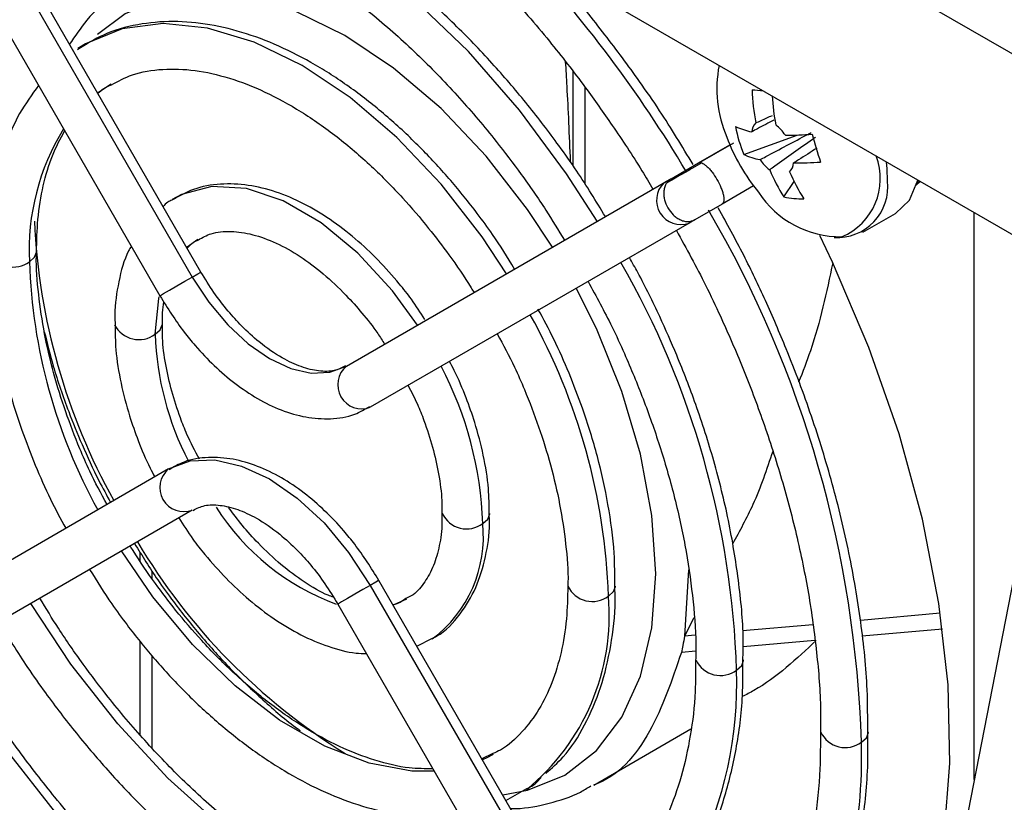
# Model space of a CAD drawing. Header units: millimetres. Extents: x -0.66 to 0.91, y -0.4 to 0.64.
# Tile 103 of 241: x 0.6184 to 0.6516, y -0.3619 to -0.3355. Entities that reach past the tile are written whole.
import ezdxf

# ---------------------------------------------------------------- set-up
doc = ezdxf.new("R2010")
doc.units = ezdxf.units.MM
doc.layers.add('FORMAT', color=7, linetype='Continuous')

msp = doc.modelspace()

# ---------------------------------------------------------------- linework, layer by layer
at = {"layer": 'FORMAT', "color": 7, "linetype": 'Continuous', "lineweight": 25}
for p, q in [((0.656835, -0.339545), (0.494138, -0.245622)), ((0.497973, -0.253925), (0.653061, -0.343455)), ((0.613465, -0.325573), (0.624215, -0.344192)), ((0.624507, -0.344023), (0.613757, -0.325404)), ((0.612372, -0.326204), (0.623122, -0.344823)), ((0.637045, -0.337261), (0.637045, -0.340428)), ((0.621018, -0.337979), (0.621479, -0.337683)), ((0.63745, -0.337783), (0.63745, -0.341051)), ((0.642805, -0.340059), (0.644603, -0.339404)), ((0.641279, -0.340343), (0.642337, -0.339732)), ((0.642458, -0.339678), (0.641326, -0.340331)), ((0.640355, -0.340876), (0.641279, -0.340343)), ((0.640311, -0.340905), (0.640116, -0.341018)), ((0.640165, -0.340986), (0.640355, -0.340876)), ((0.629415, -0.347194), (0.640165, -0.340986)), ((0.643137, -0.341118), (0.642079, -0.341729)), ((0.644163, -0.341491), (0.644506, -0.340974)), ((0.648617, -0.341093), (0.648759, -0.340971)), ((0.648722, -0.34095), (0.648632, -0.341075)), ((0.642079, -0.341729), (0.641155, -0.342262)), ((0.641155, -0.342262), (0.640965, -0.342372)), ((0.646826, -0.342682), (0.647919, -0.342051)), ((0.650579, -0.361125), (0.650579, -0.342022)), ((0.640965, -0.342372), (0.630215, -0.34858)), ((0.653754, -0.344834), (0.650045, -0.363866)), ((0.623415, -0.350659), (0.612665, -0.356867)), ((0.624215, -0.352044), (0.613465, -0.358252)), ((0.622455, -0.353758), (0.622455, -0.353462)), ((0.622861, -0.354356), (0.622861, -0.3541)), ((0.640946, -0.354054), (0.640811, -0.356293)), ((0.641257, -0.373035), (0.630507, -0.354415)), ((0.630215, -0.354584), (0.640965, -0.373204)), ((0.629122, -0.355215), (0.639872, -0.373835)), ((0.649435, -0.355522), (0.646742, -0.355763)), ((0.641129, -0.355681), (0.640811, -0.356293)), ((0.645132, -0.355907), (0.642765, -0.356119)), ((0.649507, -0.356057), (0.646797, -0.356299)), ((0.622455, -0.359619), (0.622455, -0.356461)), ((0.631784, -0.356626), (0.632313, -0.356363)), ((0.64117, -0.356261), (0.640811, -0.356293)), ((0.645205, -0.356441), (0.642784, -0.356658)), ((0.641189, -0.356801), (0.640704, -0.356844)), ((0.622861, -0.360063), (0.622861, -0.356963)), ((0.637749, -0.361313), (0.641028, -0.35942)), ((0.63435, -0.360252), (0.633978, -0.360427)), ((0.63479, -0.361833), (0.635493, -0.361434))]:
    msp.add_line(p, q, dxfattribs=at)
at = {"layer": 'FORMAT', "color": 7, "linetype": 'Continuous', "lineweight": 25, "flags": 128}
for points in [[(0.637868, -0.342312), (0.636835, -0.34071), (0.635242, -0.338562), (0.633524, -0.336591), (0.63171, -0.334832), (0.62983, -0.333316), (0.627918, -0.332067), (0.626007, -0.331108), (0.624127, -0.330455), (0.622313, -0.330119), (0.621762, -0.33008)], [(0.63636, -0.343183), (0.635521, -0.341916), (0.634119, -0.340115), (0.632601, -0.338512), (0.631002, -0.337146), (0.629363, -0.336051), (0.627725, -0.335254), (0.626126, -0.334774), (0.624608, -0.334624), (0.623206, -0.334807), (0.621956, -0.335318), (0.621016, -0.33602)], [(0.63481, -0.344078), (0.633989, -0.342838), (0.632607, -0.341063), (0.63111, -0.339482), (0.629534, -0.338136), (0.627918, -0.337056), (0.626303, -0.336271), (0.624727, -0.335798), (0.62323, -0.33565), (0.621848, -0.33583), (0.620616, -0.336334), (0.620359, -0.336493)], [(0.647654, -0.340954), (0.647643, -0.340537), (0.647619, -0.340314)], [(0.647919, -0.342051), (0.648395, -0.341595), (0.648673, -0.340922)], [(0.631805, -0.345814), (0.630963, -0.344651), (0.6298, -0.343382), (0.628555, -0.342358), (0.627282, -0.341623), (0.626037, -0.34121), (0.624874, -0.341136), (0.623845, -0.341406), (0.623531, -0.341575)], [(0.624027, -0.34319), (0.624043, -0.343176), (0.624405, -0.342916)], [(0.643438, -0.373325), (0.643588, -0.373245), (0.645111, -0.372214), (0.646442, -0.370891), (0.647565, -0.369293), (0.648468, -0.367437), (0.649139, -0.365347), (0.64957, -0.363049), (0.649756, -0.360569), (0.649694, -0.357939), (0.649385, -0.35519), (0.648833, -0.352355), (0.648045, -0.34947), (0.64703, -0.346568), (0.645801, -0.343686), (0.645376, -0.342795)], [(0.618722, -0.343673), (0.618896, -0.343524), (0.618957, -0.34335)], [(0.623122, -0.344823), (0.623139, -0.344813), (0.623249, -0.34475), (0.623445, -0.344636), (0.623697, -0.344491), (0.623968, -0.344335), (0.624215, -0.344192)], [(0.624215, -0.344192), (0.624401, -0.344085), (0.624497, -0.344029), (0.624507, -0.344023)], [(0.624215, -0.344192), (0.624772, -0.345042), (0.625408, -0.345801), (0.626097, -0.346441), (0.626815, -0.346937), (0.627532, -0.347269), (0.628222, -0.347426), (0.628857, -0.3474), (0.629415, -0.347194)], [(0.634679, -0.36164), (0.635521, -0.361489), (0.636771, -0.360978), (0.637838, -0.360151), (0.638697, -0.359028), (0.639326, -0.357638), (0.63971, -0.356013), (0.639839, -0.354195), (0.63971, -0.352229), (0.639326, -0.350161), (0.638697, -0.348044), (0.637838, -0.34593), (0.63716, -0.344569)], [(0.622962, -0.346121), (0.623086, -0.344919), (0.623101, -0.344854)], [(0.622962, -0.346121), (0.623135, -0.345971), (0.623196, -0.345802)], [(0.623415, -0.350659), (0.624143, -0.350389), (0.624975, -0.350356), (0.625877, -0.350561), (0.626815, -0.350995), (0.627753, -0.351644), (0.628655, -0.35248), (0.629486, -0.353473), (0.630215, -0.354584)], [(0.634007, -0.352497), (0.63418, -0.352347), (0.634241, -0.35217), (0.634241, -0.35216)], [(0.632371, -0.360844), (0.631612, -0.360839), (0.630176, -0.360579), (0.628678, -0.360003), (0.627159, -0.359126), (0.625661, -0.357973), (0.624224, -0.356574), (0.622889, -0.354968), (0.621828, -0.353423)], [(0.630507, -0.354415), (0.630497, -0.354421), (0.630401, -0.354477), (0.630215, -0.354584)], [(0.630215, -0.354584), (0.629968, -0.354727), (0.629697, -0.354883), (0.629445, -0.355029), (0.629249, -0.355142), (0.629139, -0.355205), (0.629122, -0.355215)], [(0.638246, -0.354944), (0.638419, -0.354794), (0.63848, -0.354617), (0.63848, -0.354605)], [(0.635509, -0.366278), (0.634137, -0.36643), (0.632445, -0.366302), (0.630668, -0.365851), (0.628841, -0.365086), (0.626996, -0.364021), (0.625168, -0.362676), (0.623392, -0.361076), (0.6217, -0.359251), (0.620124, -0.357234), (0.618769, -0.355189)], [(0.631432, -0.355048), (0.631009, -0.355241), (0.630988, -0.355248)], [(0.615792, -0.356908), (0.616165, -0.357517), (0.61785, -0.360013), (0.619682, -0.362349), (0.621634, -0.36449), (0.623677, -0.366405), (0.625782, -0.368066), (0.627918, -0.369449), (0.630055, -0.370533), (0.63216, -0.371303), (0.634203, -0.371747), (0.636155, -0.371859), (0.636359, -0.371851)], [(0.642566, -0.357438), (0.64274, -0.357288), (0.6428, -0.357111), (0.6428, -0.357097)], [(0.646773, -0.359867), (0.646947, -0.359717), (0.647008, -0.35954), (0.647007, -0.359526)], [(0.634357, -0.360281), (0.634147, -0.36039), (0.633997, -0.360459)]]:
    msp.add_lwpolyline(points, dxfattribs=at)
at = {"layer": 'FORMAT', "color": 7, "linetype": 'Continuous', "lineweight": 25}
for centre, radius, start, end in [((0.60307, -0.363182), 0.0440140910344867, 30.802391, 42.947397), ((0.646069, -0.337842), 0.0041675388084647, 169.12035, 203.102877), ((0.651262, -0.337542), 0.0081811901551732, 182.344977, 190.244107), ((0.650744, -0.263369), 0.0749001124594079, 264.132977, 264.422345), ((0.651915, -0.337611), 0.0081608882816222, 183.362566, 190.248932), ((0.626487, -0.343281), 0.0077746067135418, 148.29909, 182.895529), ((0.643603, -0.336687), 0.002661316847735, 246.126612, 258.588272), ((0.648309, -0.337911), 0.0059081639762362, 191.814304, 201.314934), ((0.643574, -0.339341), 0.0005001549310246, 136.569759, 174.80939), ((0.642986, -0.340241), 0.0014803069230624, 34.253954, 52.676003), ((0.648323, -0.337199), 0.0065000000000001, 200.517643, 219.47698), ((0.644306, -0.329051), 0.0103566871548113, 269.470198, 274.500007), ((0.657878, -0.336091), 0.0131756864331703, 194.436461, 198.692777), ((0.643882, -0.337625), 0.0026613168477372, 246.126612, 258.588272), ((0.644579, -0.339401), 0.001480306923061, 214.253954, 232.676003), ((0.645296, -0.340878), 0.0021157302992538, 292.583288, 21.272233), ((0.649475, -0.338109), 0.0062976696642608, 203.081084, 212.487193), ((0.643991, -0.3403), 0.0005001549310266, 316.569759, 354.80939), ((0.644585, -0.329989), 0.0103566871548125, 269.470198, 274.500007), ((0.650148, -0.338175), 0.0062976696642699, 203.081084, 212.487193), ((0.640682, -0.341606), 0.0008163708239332, 133.963308, 290.233545), ((0.645962, -0.341154), 0.0017033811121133, 266.330645, 6.747761), ((0.646056, -0.339561), 0.0032706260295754, 212.780128, 270.919297), ((0.644829, -0.338172), 0.0033854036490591, 258.648116, 270.108432), ((0.609027, -0.361008), 0.0377632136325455, 1.730998, 30.332788), ((0.640237, -0.341329), 0.0213697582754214, 182.613995, 209.112016), ((0.618175, -0.34293), 0.0009235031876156, 207.702389, 306.379096), ((0.637166, -0.343089), 0.0184524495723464, 181.815882, 209.008627), ((0.613001, -0.358403), 0.0295810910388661, 1.868893, 29.808273), ((0.617308, -0.355659), 0.0209496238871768, 1.956465, 29.120411), ((0.622414, -0.345379), 0.0009216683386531, 207.441876, 306.446708), ((0.632998, -0.345771), 0.0100429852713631, 181.996801, 207.434489), ((0.629928, -0.347821), 0.0008107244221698, 129.329705, 290.670295), ((0.621751, -0.352906), 0.0122622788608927, 1.912441, 27.734045), ((0.623928, -0.351286), 0.0008107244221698, 129.329705, 290.670295), ((0.631897, -0.347559), 0.0081605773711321, 212.511968, 249.714638), ((0.633461, -0.351771), 0.0009083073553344, 205.531939, 306.947096), ((0.629708, -0.352936), 0.0043214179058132, 306.966579, 5.835478), ((0.640392, -0.342428), 0.0209538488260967, 210.653878, 238.241092), ((0.637699, -0.354214), 0.0009118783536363, 206.04475, 306.811948), ((0.630688, -0.35559), 0.0075849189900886, 309.161718, 4.884883), ((0.64202, -0.356712), 0.0009082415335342, 205.52247, 306.949597), ((0.629241, -0.357885), 0.013332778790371, 333.520357, 1.921051), ((0.646227, -0.359141), 0.0009080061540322, 205.488603, 306.958543), ((0.629295, -0.360377), 0.0174855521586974, 334.082439, 1.671492)]:
    msp.add_arc(centre, radius, start, end, dxfattribs=at)
for points, knots in [([(0.6296651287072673, -0.3299488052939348), (0.6296877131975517, -0.3299637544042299), (0.6303008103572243, -0.3303695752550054), (0.6314858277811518, -0.3313440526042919), (0.6331824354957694, -0.3328565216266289), (0.6347764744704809, -0.3345003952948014), (0.636202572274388, -0.3361513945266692), (0.6373897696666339, -0.3376786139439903), (0.6384280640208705, -0.3391422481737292), (0.639188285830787, -0.340289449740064), (0.6396233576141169, -0.3410214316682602), (0.639746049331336, -0.3412278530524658)], [0, 0, 0, 0, 0.0060388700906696, 0.1639361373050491, 0.3201156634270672, 0.4727433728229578, 0.6167214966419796, 0.7421667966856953, 0.840819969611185, 0.9551106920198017, 1, 1, 1, 1]), ([(0.6381428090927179, -0.3421536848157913), (0.6378282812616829, -0.3416355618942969), (0.6373309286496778, -0.3408162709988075), (0.6364454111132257, -0.3395704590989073), (0.6355279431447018, -0.3383692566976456), (0.6343795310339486, -0.3370252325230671), (0.6331293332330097, -0.3357196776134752), (0.6317813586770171, -0.3344795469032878), (0.6303626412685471, -0.3333450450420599), (0.6288937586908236, -0.3323437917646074), (0.6273940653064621, -0.3314982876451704), (0.6258797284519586, -0.3308222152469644), (0.6243687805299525, -0.3303417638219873), (0.6230784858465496, -0.3300683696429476), (0.6223179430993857, -0.3300456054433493), (0.6220381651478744, -0.3300372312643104)], [0, 0, 0, 0, 0.0752574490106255, 0.1190021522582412, 0.1913256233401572, 0.265851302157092, 0.3452147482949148, 0.4273685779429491, 0.5115158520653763, 0.5970566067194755, 0.6836238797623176, 0.7710229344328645, 0.8591884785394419, 0.9482002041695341, 1, 1, 1, 1]), ([(0.6184677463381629, -0.3324080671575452), (0.6186257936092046, -0.3323109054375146), (0.6191431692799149, -0.3319928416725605), (0.620154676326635, -0.3317141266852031), (0.6214737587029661, -0.3315612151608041), (0.6228767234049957, -0.331659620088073), (0.6243387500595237, -0.3319846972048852), (0.6258464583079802, -0.3325346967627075), (0.6273792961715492, -0.3333002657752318), (0.6289137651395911, -0.3342688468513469), (0.630421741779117, -0.3354198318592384), (0.6318670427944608, -0.3367180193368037), (0.6332173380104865, -0.3381197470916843), (0.6343560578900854, -0.3394655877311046), (0.6353193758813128, -0.3407399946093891), (0.6360973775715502, -0.3418486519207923), (0.6365571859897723, -0.3426105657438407), (0.6367625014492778, -0.3429507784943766)], [0, 0, 0, 0, 0.0358729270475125, 0.1174318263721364, 0.1966876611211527, 0.2740861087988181, 0.3503569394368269, 0.4260076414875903, 0.5012610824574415, 0.5761087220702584, 0.6503458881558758, 0.7233631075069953, 0.7935735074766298, 0.8607339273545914, 0.9090658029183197, 0.9593957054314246, 1, 1, 1, 1]), ([(0.6411013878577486, -0.3404026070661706), (0.6407319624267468, -0.3397903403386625), (0.6401556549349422, -0.3388351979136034), (0.6391488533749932, -0.3373824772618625), (0.6381205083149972, -0.3359979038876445), (0.6370723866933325, -0.3346932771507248), (0.6363964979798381, -0.3339550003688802), (0.6361629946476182, -0.3336999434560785)], [0, 0, 0, 0, 0.2532594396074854, 0.3950873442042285, 0.6298501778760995, 0.8721221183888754, 1, 1, 1, 1]), ([(0.6222593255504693, -0.3342752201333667), (0.6220288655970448, -0.3344032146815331), (0.6214364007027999, -0.334732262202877), (0.6206892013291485, -0.3354325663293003), (0.6202580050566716, -0.3360739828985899), (0.620067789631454, -0.3363569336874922)], [0, 0, 0, 0, 0.2624203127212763, 0.6746283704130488, 1, 1, 1, 1]), ([(0.6350828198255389, -0.3439207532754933), (0.6348411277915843, -0.3435269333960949), (0.6344452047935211, -0.3428818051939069), (0.6337136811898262, -0.34189362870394), (0.6329274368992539, -0.3409165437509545), (0.6319412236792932, -0.3398461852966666), (0.6308701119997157, -0.3388348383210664), (0.6297206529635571, -0.3379100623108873), (0.628519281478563, -0.337107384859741), (0.6272858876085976, -0.3364514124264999), (0.6260381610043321, -0.3359612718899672), (0.6247914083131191, -0.3356537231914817), (0.6235571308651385, -0.3355424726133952), (0.6223520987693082, -0.335654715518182), (0.621251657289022, -0.3359608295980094), (0.6206286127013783, -0.3363513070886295), (0.6203433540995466, -0.3365300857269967)], [0, 0, 0, 0, 0.0619607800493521, 0.1014998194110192, 0.1667376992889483, 0.233775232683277, 0.3049869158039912, 0.3785146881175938, 0.4536813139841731, 0.5300213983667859, 0.607327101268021, 0.6855437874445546, 0.7648686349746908, 0.8458081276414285, 0.9294038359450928, 1, 1, 1, 1]), ([(0.6367910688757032, -0.3369343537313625), (0.6368074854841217, -0.3372054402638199), (0.6368669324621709, -0.3381870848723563), (0.6369200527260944, -0.3394159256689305), (0.6369585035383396, -0.3403054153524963)], [0, 0, 0, 0, 0.2761554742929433, 1, 1, 1, 1]), ([(0.6214867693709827, -0.3377124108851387), (0.6217158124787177, -0.3375894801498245), (0.6222333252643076, -0.3373117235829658), (0.6231854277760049, -0.3371586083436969), (0.6242855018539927, -0.3371920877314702), (0.6254486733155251, -0.3374511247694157), (0.6266534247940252, -0.3379187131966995), (0.6278771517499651, -0.3385864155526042), (0.6290871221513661, -0.3394328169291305), (0.6302372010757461, -0.3404154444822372), (0.6312708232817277, -0.3414615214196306), (0.6321395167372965, -0.3424734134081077), (0.6329106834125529, -0.3434923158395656), (0.6334184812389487, -0.3442222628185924), (0.63368216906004, -0.3446599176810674), (0.6337133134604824, -0.3447116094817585)], [0, 0, 0, 0, 0.0778697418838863, 0.175943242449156, 0.2694801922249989, 0.3606422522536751, 0.4506745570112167, 0.5398922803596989, 0.6280674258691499, 0.7140818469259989, 0.7944096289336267, 0.864973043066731, 0.9226662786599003, 0.9908660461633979, 0.9999999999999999, 0.9999999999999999, 0.9999999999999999, 0.9999999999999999]), ([(0.6190297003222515, -0.3377353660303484), (0.6188069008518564, -0.3380401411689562), (0.6183290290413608, -0.3386938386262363), (0.6178258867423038, -0.3399178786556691), (0.6174914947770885, -0.3413283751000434), (0.617346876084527, -0.3424874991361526), (0.6173704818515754, -0.3431936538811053), (0.6173759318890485, -0.343356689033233)], [0, 0, 0, 0, 0.2104494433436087, 0.4513828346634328, 0.6911397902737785, 0.9286911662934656, 1, 1, 1, 1]), ([(0.6210315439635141, -0.3380026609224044), (0.6210956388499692, -0.3379412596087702), (0.6212293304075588, -0.3378131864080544), (0.621398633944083, -0.3377469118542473), (0.6214867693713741, -0.3377124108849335)], [0, 0, 0, 0, 0.479423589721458, 1, 1, 1, 1]), ([(0.6438239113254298, -0.3389003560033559), (0.6436395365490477, -0.3389976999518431), (0.6433899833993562, -0.3391294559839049), (0.6431412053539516, -0.3392613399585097), (0.6430762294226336, -0.3392957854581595)], [0, 0, 0, 0, 0.7388196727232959, 1, 1, 1, 1]), ([(0.6432111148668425, -0.3389971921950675), (0.6432734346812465, -0.3389686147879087), (0.6434599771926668, -0.3388830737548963), (0.6436467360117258, -0.3387984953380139), (0.6437711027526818, -0.3387421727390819)], [0, 0, 0, 0, 0.3340783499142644, 1, 1, 1, 1]), ([(0.6189628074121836, -0.3433510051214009), (0.6189704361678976, -0.3429779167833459), (0.6189866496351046, -0.3421849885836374), (0.6191739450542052, -0.3410963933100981), (0.6194703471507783, -0.3400801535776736), (0.6197647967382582, -0.3395298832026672), (0.6199095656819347, -0.3392593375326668)], [0, 0, 0, 0, 0.2289742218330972, 0.4866410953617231, 0.7476022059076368, 1, 1, 1, 1]), ([(0.6433552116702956, -0.3402337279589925), (0.6434202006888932, -0.3401992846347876), (0.6439532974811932, -0.3399167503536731), (0.6445274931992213, -0.3396131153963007), (0.6450381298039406, -0.3393441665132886), (0.6450784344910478, -0.3393229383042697)], [0, 0, 0, 0, 0.1133771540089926, 0.9300186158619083, 1, 1, 1, 1]), ([(0.6452285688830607, -0.3394813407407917), (0.6451925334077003, -0.3395070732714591), (0.6447359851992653, -0.3398330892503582), (0.6442200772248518, -0.3401982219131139), (0.6437397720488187, -0.3405364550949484), (0.643681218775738, -0.3405776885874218)], [0, 0, 0, 0, 0.0699813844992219, 0.886622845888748, 1, 1, 1, 1]), ([(0.6452733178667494, -0.3398480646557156), (0.6450679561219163, -0.3399784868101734), (0.6448069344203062, -0.3401442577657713), (0.6445447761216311, -0.3403099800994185), (0.6444888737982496, -0.3403453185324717)], [0, 0, 0, 0, 0.7867611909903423, 1, 1, 1, 1]), ([(0.6413899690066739, -0.3403434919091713), (0.6412867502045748, -0.3404030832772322), (0.6410757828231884, -0.3405248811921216), (0.6407449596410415, -0.3407158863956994), (0.6404352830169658, -0.3408946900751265), (0.6402751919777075, -0.3409871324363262), (0.6401968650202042, -0.3410323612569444)], [0, 0, 0, 0, 0.2446317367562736, 0.4999991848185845, 0.7553670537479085, 1, 1, 1, 1]), ([(0.6412785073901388, -0.3403429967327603), (0.641310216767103, -0.3403306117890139), (0.6413419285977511, -0.3403182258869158), (0.6413899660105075, -0.3403434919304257), (0.6413899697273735, -0.3403434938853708)], [0, 0, 0, 0, 0.99992262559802, 1, 1, 1, 1]), ([(0.6413899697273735, -0.3403434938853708), (0.6414152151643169, -0.3403552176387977), (0.6414662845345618, -0.3403789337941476), (0.641555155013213, -0.3404496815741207), (0.6416483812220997, -0.3405430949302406), (0.6417689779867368, -0.3406888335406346), (0.6419104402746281, -0.3409018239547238), (0.642024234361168, -0.3411309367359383), (0.6420900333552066, -0.3413080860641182), (0.642124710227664, -0.3414360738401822), (0.6421401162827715, -0.3415464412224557), (0.6421372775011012, -0.3416633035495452), (0.6421016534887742, -0.3417029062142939), (0.6420785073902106, -0.341728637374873)], [0, 0, 0, 0, 0.0729998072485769, 0.1476723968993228, 0.2224692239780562, 0.2958219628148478, 0.4322789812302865, 0.5687359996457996, 0.642088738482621, 0.7168855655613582, 0.7915581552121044, 0.864568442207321, 1, 1, 1, 1]), ([(0.6403551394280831, -0.3408761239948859), (0.6402967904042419, -0.3409221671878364), (0.6402069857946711, -0.3409930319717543), (0.6401390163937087, -0.3411474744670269), (0.6401096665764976, -0.3412836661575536), (0.6401080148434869, -0.341432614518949), (0.6401400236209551, -0.3416292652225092), (0.6402366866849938, -0.341868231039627), (0.6403953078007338, -0.3420714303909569), (0.6405496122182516, -0.3421974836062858), (0.6406794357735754, -0.3422705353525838), (0.6408120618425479, -0.3423132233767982), (0.640979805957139, -0.3423315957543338), (0.6410860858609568, -0.3422892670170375), (0.6411551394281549, -0.3422617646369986)], [0, 0, 0, 0, 0.1192765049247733, 0.1835777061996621, 0.2493429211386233, 0.315217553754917, 0.3798203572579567, 0.4999999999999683, 0.620179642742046, 0.6847824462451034, 0.7506570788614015, 0.8164222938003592, 0.8807234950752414, 1, 1, 1, 1]), ([(0.6320504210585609, -0.3456190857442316), (0.6319055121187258, -0.3453885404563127), (0.6316409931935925, -0.3449676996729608), (0.6311081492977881, -0.3443045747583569), (0.6304844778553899, -0.3436033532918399), (0.6297012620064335, -0.3428721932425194), (0.6288570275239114, -0.342225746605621), (0.6279597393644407, -0.3416909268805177), (0.6270327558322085, -0.341297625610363), (0.6260907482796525, -0.3410671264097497), (0.6251516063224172, -0.3410304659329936), (0.6242647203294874, -0.3411810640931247), (0.6237612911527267, -0.3414663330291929), (0.6235240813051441, -0.3416007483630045)], [0, 0, 0, 0, 0.0650391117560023, 0.1187233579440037, 0.2069387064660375, 0.2970389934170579, 0.3923296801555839, 0.4903935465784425, 0.5906219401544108, 0.6926987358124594, 0.7968578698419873, 0.9042818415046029, 0.9999999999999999, 0.9999999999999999, 0.9999999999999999, 0.9999999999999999]), ([(0.6235240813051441, -0.3416007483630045), (0.6234761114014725, -0.3416209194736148), (0.6233631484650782, -0.341668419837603), (0.623280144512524, -0.3417612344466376), (0.6232323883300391, -0.3418146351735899)], [0, 0, 0, 0, 0.4246517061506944, 0.9999999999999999, 0.9999999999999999, 0.9999999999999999, 0.9999999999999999]), ([(0.6469859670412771, -0.3595283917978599), (0.6469868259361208, -0.3590552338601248), (0.6469890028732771, -0.3578559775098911), (0.646778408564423, -0.3558324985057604), (0.6463882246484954, -0.3535110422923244), (0.6458259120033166, -0.3511876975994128), (0.6451142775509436, -0.3488835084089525), (0.644341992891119, -0.3468185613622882), (0.6435590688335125, -0.3450097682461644), (0.6428072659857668, -0.3434166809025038), (0.6422385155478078, -0.3423887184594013), (0.6419449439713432, -0.3418581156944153)], [0, 0, 0, 0, 0.0866919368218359, 0.219727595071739, 0.3515560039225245, 0.4813052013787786, 0.6068549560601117, 0.7324180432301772, 0.82251861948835, 0.9083895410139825, 1, 1, 1, 1]), ([(0.624422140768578, -0.3429371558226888), (0.6245591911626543, -0.342858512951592), (0.6248698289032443, -0.3426802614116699), (0.6254882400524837, -0.3426253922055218), (0.6262344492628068, -0.3427289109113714), (0.6270283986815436, -0.3430171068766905), (0.6278371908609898, -0.3434683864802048), (0.62863466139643, -0.3440640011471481), (0.6293366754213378, -0.3447201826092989), (0.6299461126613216, -0.3454086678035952), (0.6303886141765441, -0.3459614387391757), (0.6306214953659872, -0.3463330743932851), (0.6306969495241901, -0.3464534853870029)], [0, 0, 0, 0, 0.1019872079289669, 0.231163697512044, 0.3499452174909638, 0.46565569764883, 0.5787199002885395, 0.6870865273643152, 0.795391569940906, 0.875498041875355, 0.9596610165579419, 1, 1, 1, 1]), ([(0.6405352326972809, -0.3426197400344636), (0.6408732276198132, -0.3432322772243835), (0.6413989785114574, -0.3441850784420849), (0.6421316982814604, -0.3457404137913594), (0.6427978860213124, -0.3472746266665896), (0.6434918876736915, -0.3491092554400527), (0.6441101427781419, -0.3510244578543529), (0.6446307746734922, -0.3530032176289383), (0.6450343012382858, -0.3550016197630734), (0.6452936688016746, -0.3569777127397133), (0.645413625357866, -0.3584980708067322), (0.6453955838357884, -0.3593202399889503), (0.6453909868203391, -0.3595297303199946)], [0, 0, 0, 0, 0.1097037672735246, 0.170644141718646, 0.271477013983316, 0.37547194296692, 0.4862803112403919, 0.601035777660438, 0.7185772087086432, 0.8380036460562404, 0.9587230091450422, 1, 1, 1, 1]), ([(0.6221592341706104, -0.343155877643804), (0.6221278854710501, -0.3432069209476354), (0.6219170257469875, -0.343550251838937), (0.6217293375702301, -0.3443349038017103), (0.6215843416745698, -0.3451773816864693), (0.621607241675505, -0.3456930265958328), (0.6216120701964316, -0.3458017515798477)], [0, 0, 0, 0, 0.0724824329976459, 0.4875361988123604, 0.8919457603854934, 1, 1, 1, 1]), ([(0.6240449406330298, -0.3432220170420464), (0.6241055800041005, -0.3431489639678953), (0.6242130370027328, -0.3430195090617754), (0.6243586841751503, -0.3429621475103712), (0.6244221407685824, -0.3429371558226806)], [0, 0, 0, 0, 0.5643129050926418, 1, 1, 1, 1]), ([(0.6173759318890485, -0.343356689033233), (0.617376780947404, -0.3437240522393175), (0.6173788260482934, -0.344608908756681), (0.6175817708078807, -0.3460792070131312), (0.6179398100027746, -0.3477169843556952), (0.6183988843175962, -0.3492037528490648), (0.6189084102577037, -0.350523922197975), (0.6193930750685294, -0.3516359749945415), (0.6197723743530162, -0.3523332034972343), (0.619949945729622, -0.3526596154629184)], [0, 0, 0, 0, 0.1267580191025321, 0.3053181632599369, 0.4770275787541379, 0.6478023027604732, 0.7716790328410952, 0.8931100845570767, 0.9999999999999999, 0.9999999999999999, 0.9999999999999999, 0.9999999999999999]), ([(0.6213397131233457, -0.3518570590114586), (0.6211384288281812, -0.3514852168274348), (0.6208045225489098, -0.3508683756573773), (0.6203498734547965, -0.3498173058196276), (0.619925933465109, -0.3487176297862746), (0.6195248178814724, -0.3474192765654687), (0.6192117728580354, -0.3460891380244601), (0.6190212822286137, -0.3447620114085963), (0.6189400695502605, -0.3438380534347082), (0.618960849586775, -0.3433929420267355), (0.6189628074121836, -0.3433510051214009)], [0, 0, 0, 0, 0.1313646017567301, 0.2179179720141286, 0.3605351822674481, 0.5067790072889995, 0.6616659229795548, 0.820982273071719, 0.9831335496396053, 0.9999999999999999, 0.9999999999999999, 0.9999999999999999, 0.9999999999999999]), ([(0.6427783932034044, -0.357099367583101), (0.6427841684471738, -0.3568639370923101), (0.6428053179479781, -0.3560017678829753), (0.6426495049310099, -0.3544243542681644), (0.6423224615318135, -0.3524155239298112), (0.6418309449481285, -0.3504277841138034), (0.6412350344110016, -0.3485637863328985), (0.640608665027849, -0.3469389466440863), (0.6399494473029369, -0.3454544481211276), (0.6394134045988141, -0.3443539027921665), (0.6390489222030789, -0.3437004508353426), (0.6389550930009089, -0.3435322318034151)], [0, 0, 0, 0, 0.0567625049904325, 0.2078697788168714, 0.356931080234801, 0.5021974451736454, 0.6386905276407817, 0.7581665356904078, 0.8525550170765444, 0.9620430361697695, 1, 1, 1, 1]), ([(0.6458106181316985, -0.343707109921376), (0.6455994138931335, -0.3447035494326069), (0.6453123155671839, -0.3460580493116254), (0.6447953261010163, -0.347382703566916), (0.644658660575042, -0.3477328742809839)], [0, 0, 0, 0, 0.7356512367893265, 1, 1, 1, 1]), ([(0.6293840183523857, -0.3471849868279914), (0.6292626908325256, -0.3472484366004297), (0.6290181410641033, -0.3473763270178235), (0.6285016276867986, -0.3473788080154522), (0.6279015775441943, -0.3472403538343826), (0.627214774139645, -0.3469242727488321), (0.6265246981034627, -0.3464498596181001), (0.6259092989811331, -0.3458881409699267), (0.6253970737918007, -0.3453210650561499), (0.6249303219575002, -0.3447158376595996), (0.6246484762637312, -0.3442541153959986), (0.6245072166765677, -0.3440227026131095)], [0, 0, 0, 0, 0.1239356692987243, 0.2498067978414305, 0.3688345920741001, 0.4843410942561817, 0.6205707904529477, 0.7257001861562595, 0.8088500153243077, 0.9041966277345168, 1, 1, 1, 1]), ([(0.6375571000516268, -0.344339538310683), (0.637832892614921, -0.3448428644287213), (0.638271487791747, -0.3456433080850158), (0.6388775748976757, -0.3469707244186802), (0.639433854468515, -0.3483093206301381), (0.6399955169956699, -0.3499041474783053), (0.6404731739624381, -0.3515577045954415), (0.640849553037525, -0.3532526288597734), (0.6410933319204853, -0.3549364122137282), (0.641206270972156, -0.356231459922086), (0.6411890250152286, -0.356925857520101), (0.6411846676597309, -0.3571013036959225)], [0, 0, 0, 0, 0.1190944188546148, 0.1893968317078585, 0.3055520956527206, 0.4251222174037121, 0.5522676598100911, 0.6836322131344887, 0.8178729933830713, 0.9539838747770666, 1, 1, 1, 1]), ([(0.6231215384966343, -0.3448226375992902), (0.6233835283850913, -0.3452407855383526), (0.6237513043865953, -0.3458277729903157), (0.6243843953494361, -0.3465965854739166), (0.6249495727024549, -0.3471925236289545), (0.6256556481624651, -0.3477973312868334), (0.6264149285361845, -0.3483074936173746), (0.6272187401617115, -0.3486965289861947), (0.6280487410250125, -0.3489378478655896), (0.6288855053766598, -0.348993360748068), (0.629632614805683, -0.3488842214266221), (0.6300347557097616, -0.3486486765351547), (0.6301993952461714, -0.3485522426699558)], [0, 0, 0, 0, 0.1419930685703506, 0.1993269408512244, 0.2933318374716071, 0.3890237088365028, 0.4900727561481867, 0.5940692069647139, 0.7005680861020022, 0.8094866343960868, 0.9220023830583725, 1, 1, 1, 1]), ([(0.6232095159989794, -0.3458035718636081), (0.6232049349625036, -0.3456641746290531), (0.6231956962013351, -0.345383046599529), (0.6232380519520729, -0.3451474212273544), (0.6232594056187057, -0.3450286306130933)], [0, 0, 0, 0, 0.4958496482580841, 1, 1, 1, 1]), ([(0.6384609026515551, -0.3546073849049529), (0.6384600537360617, -0.3542400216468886), (0.6384580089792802, -0.3533551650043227), (0.6382550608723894, -0.3518848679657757), (0.637897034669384, -0.3502470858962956), (0.6374379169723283, -0.3487603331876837), (0.6369285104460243, -0.3474401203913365), (0.6364383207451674, -0.3463164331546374), (0.6360526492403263, -0.3456078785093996), (0.6358687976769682, -0.3452701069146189)], [0, 0, 0, 0, 0.1262869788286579, 0.3041835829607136, 0.4752549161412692, 0.6453950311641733, 0.7688114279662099, 0.8897912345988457, 1, 1, 1, 1]), ([(0.6216120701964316, -0.3458017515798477), (0.6216136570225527, -0.3460787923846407), (0.6216172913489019, -0.3467133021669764), (0.6217911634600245, -0.3477509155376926), (0.6220563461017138, -0.3487812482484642), (0.622396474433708, -0.3497371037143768), (0.6226805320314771, -0.3504288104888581), (0.6228945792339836, -0.3508280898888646), (0.6229482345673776, -0.3509281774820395)], [0, 0, 0, 0, 0.171692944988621, 0.3932303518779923, 0.6037905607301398, 0.7622269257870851, 0.9403972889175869, 1, 1, 1, 1]), ([(0.6244524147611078, -0.3503300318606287), (0.6243054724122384, -0.350052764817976), (0.6240633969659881, -0.3495959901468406), (0.6237638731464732, -0.3488234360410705), (0.6235048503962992, -0.3480305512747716), (0.6233039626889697, -0.3471227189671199), (0.623199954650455, -0.3463661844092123), (0.6232070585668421, -0.3459481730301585), (0.6232095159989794, -0.3458035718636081)], [0, 0, 0, 0, 0.1816331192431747, 0.2992256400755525, 0.4916617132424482, 0.6869594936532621, 0.8917110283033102, 1, 1, 1, 1]), ([(0.619224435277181, -0.3460319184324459), (0.6193192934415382, -0.3464172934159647), (0.6195392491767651, -0.3473108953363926), (0.6199829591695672, -0.3485867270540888), (0.6205071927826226, -0.3498761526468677), (0.6209748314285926, -0.3509038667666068), (0.62132604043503, -0.3515436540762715), (0.6214599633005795, -0.3517876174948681)], [0, 0, 0, 0, 0.2001616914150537, 0.464132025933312, 0.6556163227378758, 0.868679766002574, 0.9999999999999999, 0.9999999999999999, 0.9999999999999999, 0.9999999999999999]), ([(0.6344969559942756, -0.3461066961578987), (0.6346982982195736, -0.3464786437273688), (0.6350322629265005, -0.3470955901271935), (0.6354869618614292, -0.3481467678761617), (0.6359109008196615, -0.3492464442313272), (0.6363120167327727, -0.3505447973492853), (0.6366250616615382, -0.3518749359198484), (0.6368155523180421, -0.3532020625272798), (0.6368967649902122, -0.3541260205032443), (0.6368759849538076, -0.3545711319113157), (0.636874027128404, -0.3546130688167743)], [0, 0, 0, 0, 0.1313970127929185, 0.2179471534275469, 0.3605590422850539, 0.5067974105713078, 0.6616785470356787, 0.8209889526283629, 0.9831341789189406, 1, 1, 1, 1]), ([(0.634224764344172, -0.3521623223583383), (0.6342231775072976, -0.3518852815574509), (0.6342195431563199, -0.3512507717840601), (0.6340456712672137, -0.3502131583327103), (0.6337804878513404, -0.3491828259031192), (0.6334403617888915, -0.3482269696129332), (0.6331562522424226, -0.3475351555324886), (0.6329421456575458, -0.3471357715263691), (0.6328884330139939, -0.3470355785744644)], [0, 0, 0, 0, 0.1716821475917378, 0.3932056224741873, 0.6037525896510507, 0.7621789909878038, 0.9403381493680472, 1, 1, 1, 1]), ([(0.631489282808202, -0.3478435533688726), (0.6315988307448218, -0.3480515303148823), (0.6318029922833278, -0.3484391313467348), (0.6320721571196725, -0.3491408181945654), (0.6323322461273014, -0.3499334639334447), (0.6325327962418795, -0.3508413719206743), (0.6326368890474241, -0.3515978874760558), (0.6326297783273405, -0.3520159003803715), (0.6326273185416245, -0.3521605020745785)], [0, 0, 0, 0, 0.1426411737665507, 0.2658365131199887, 0.4674414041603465, 0.6720443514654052, 0.8865514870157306, 1, 1, 1, 1]), ([(0.6437836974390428, -0.3500708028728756), (0.6435795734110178, -0.3506770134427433), (0.6432140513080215, -0.3517625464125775), (0.6426650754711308, -0.3527535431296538), (0.642422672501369, -0.3531911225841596)], [0, 0, 0, 0, 0.5584451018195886, 1, 1, 1, 1]), ([(0.63050770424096, -0.3544158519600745), (0.6302457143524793, -0.3539977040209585), (0.6298779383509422, -0.3534107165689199), (0.6292448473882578, -0.3526419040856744), (0.6286796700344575, -0.3520459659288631), (0.6279735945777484, -0.3514411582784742), (0.6272143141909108, -0.3509309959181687), (0.6264105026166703, -0.3505419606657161), (0.6255805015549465, -0.3503006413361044), (0.6247437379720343, -0.3502451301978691), (0.6239966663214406, -0.3503542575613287), (0.6235945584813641, -0.3505897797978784), (0.6234299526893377, -0.3506861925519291)], [0, 0, 0, 0, 0.1419953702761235, 0.1993301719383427, 0.2933365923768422, 0.3890300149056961, 0.49008070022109, 0.5940788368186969, 0.7005794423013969, 0.8094997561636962, 0.9220173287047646, 1, 1, 1, 1]), ([(0.6242452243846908, -0.352053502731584), (0.6243665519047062, -0.3519900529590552), (0.6246111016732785, -0.3518621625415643), (0.6251276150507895, -0.351859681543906), (0.6257276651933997, -0.3519981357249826), (0.6264144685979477, -0.352314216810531), (0.6271045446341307, -0.3527886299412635), (0.6277199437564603, -0.3533503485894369), (0.628232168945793, -0.353917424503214), (0.6286989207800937, -0.3545226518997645), (0.6289807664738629, -0.3549843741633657), (0.6291220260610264, -0.355215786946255)], [0, 0, 0, 0, 0.1239356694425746, 0.2498067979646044, 0.3688345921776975, 0.484341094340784, 0.6205707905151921, 0.7257001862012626, 0.8088500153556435, 0.9041966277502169, 1, 1, 1, 1]), ([(0.6289716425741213, -0.3549790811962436), (0.6289132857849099, -0.3549588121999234), (0.6286000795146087, -0.3548500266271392), (0.6279970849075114, -0.3544866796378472), (0.6272023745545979, -0.3539029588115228), (0.6265017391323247, -0.3532416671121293), (0.6259094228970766, -0.3525861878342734), (0.6255891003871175, -0.3521582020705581), (0.6254354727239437, -0.3519529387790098)], [0, 0, 0, 0, 0.0508086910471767, 0.2726949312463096, 0.4853622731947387, 0.6979087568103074, 0.8551161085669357, 1, 1, 1, 1]), ([(0.6326273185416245, -0.3521605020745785), (0.6326300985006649, -0.3522981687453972), (0.6326387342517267, -0.3527258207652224), (0.6325345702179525, -0.3533507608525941), (0.632328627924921, -0.3540189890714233), (0.6320082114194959, -0.3545548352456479), (0.6317117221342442, -0.3548978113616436), (0.6314770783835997, -0.3549998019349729), (0.6314146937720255, -0.3550269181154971)], [0, 0, 0, 0, 0.0925471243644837, 0.2874912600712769, 0.4858536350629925, 0.6920509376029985, 0.9181257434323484, 1, 1, 1, 1]), ([(0.6323127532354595, -0.3563633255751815), (0.6323593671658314, -0.356341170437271), (0.632731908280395, -0.3561641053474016), (0.6332500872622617, -0.3555890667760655), (0.6338057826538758, -0.3546845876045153), (0.6341186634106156, -0.3536378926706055), (0.634251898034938, -0.3527862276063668), (0.6342294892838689, -0.3522709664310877), (0.634224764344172, -0.3521623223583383)], [0, 0, 0, 0, 0.0348482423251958, 0.2785090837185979, 0.5023251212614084, 0.7250290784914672, 0.9420217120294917, 1, 1, 1, 1]), ([(0.6237610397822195, -0.3523064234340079), (0.6239140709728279, -0.3525501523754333), (0.6241866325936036, -0.3529842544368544), (0.6247285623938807, -0.3536596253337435), (0.6253523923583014, -0.3543606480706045), (0.6261355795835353, -0.3550920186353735), (0.6269797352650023, -0.3557378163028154), (0.6278773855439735, -0.3562751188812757), (0.6288029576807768, -0.3566588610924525), (0.6295475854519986, -0.3568688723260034), (0.6299666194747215, -0.3568757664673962), (0.6300815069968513, -0.3568776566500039)], [0, 0, 0, 0, 0.0935172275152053, 0.1665621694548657, 0.2865915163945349, 0.4091855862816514, 0.5388419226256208, 0.6722715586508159, 0.8086463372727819, 0.9475361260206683, 0.9999999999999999, 0.9999999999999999, 0.9999999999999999, 0.9999999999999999]), ([(0.6222682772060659, -0.3531684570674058), (0.6225232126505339, -0.3535847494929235), (0.6229370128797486, -0.3542604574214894), (0.6236947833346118, -0.355292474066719), (0.6245008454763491, -0.3563039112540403), (0.6255087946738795, -0.3574186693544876), (0.6266029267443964, -0.3584614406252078), (0.6273975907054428, -0.3591559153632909), (0.6278262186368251, -0.3594535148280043), (0.6278554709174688, -0.3594738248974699)], [0, 0, 0, 0, 0.165150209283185, 0.2680647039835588, 0.437771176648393, 0.6117983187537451, 0.7962423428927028, 0.9860942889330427, 1, 1, 1, 1]), ([(0.6323244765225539, -0.3607625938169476), (0.6320625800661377, -0.3607625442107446), (0.6314518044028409, -0.3607624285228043), (0.6303861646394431, -0.3605087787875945), (0.6291839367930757, -0.3600464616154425), (0.6279595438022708, -0.3593773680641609), (0.6267497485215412, -0.358531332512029), (0.6255996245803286, -0.3575486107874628), (0.6245660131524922, -0.356502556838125), (0.6236973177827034, -0.3554906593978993), (0.6229261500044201, -0.354471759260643), (0.6224182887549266, -0.3537417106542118), (0.6221545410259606, -0.3533039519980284), (0.6221233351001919, -0.353252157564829)], [0, 0, 0, 0, 0.0856519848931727, 0.1997512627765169, 0.312436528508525, 0.4241022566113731, 0.5344630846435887, 0.6421195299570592, 0.7426585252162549, 0.830976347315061, 0.9031857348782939, 0.9885451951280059, 1, 1, 1, 1]), ([(0.620753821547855, -0.3540430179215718), (0.6209955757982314, -0.3544369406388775), (0.6213915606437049, -0.355082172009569), (0.6221231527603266, -0.3560704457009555), (0.6229093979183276, -0.3570475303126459), (0.6238956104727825, -0.3581178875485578), (0.6249667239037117, -0.359129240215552), (0.6261161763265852, -0.3600539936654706), (0.6273175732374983, -0.3608567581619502), (0.6285508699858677, -0.3615123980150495), (0.6297989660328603, -0.3620038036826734), (0.631044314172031, -0.3623065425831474), (0.6321964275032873, -0.3624270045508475), (0.6328981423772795, -0.3623388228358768), (0.6332117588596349, -0.3622994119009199)], [0, 0, 0, 0, 0.0747622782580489, 0.1224579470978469, 0.2011539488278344, 0.2820208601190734, 0.3679230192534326, 0.4566190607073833, 0.5472920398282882, 0.6393805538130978, 0.7326338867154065, 0.826986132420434, 0.9226751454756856, 1, 1, 1, 1]), ([(0.636874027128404, -0.3546130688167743), (0.6368662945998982, -0.3549860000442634), (0.6368498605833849, -0.3557785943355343), (0.6366643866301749, -0.3568699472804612), (0.6363551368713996, -0.35789452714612), (0.6359160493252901, -0.3587962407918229), (0.6353316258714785, -0.3595518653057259), (0.634811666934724, -0.3600487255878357), (0.6344362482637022, -0.3602137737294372), (0.6343500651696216, -0.3602516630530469)], [0, 0, 0, 0, 0.1359442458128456, 0.2889236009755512, 0.4438587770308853, 0.6023937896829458, 0.7679711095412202, 0.9467342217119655, 1, 1, 1, 1]), ([(0.6361287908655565, -0.3609173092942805), (0.636331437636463, -0.3607409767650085), (0.6368501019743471, -0.3602896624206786), (0.6374697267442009, -0.359304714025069), (0.6380152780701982, -0.3580512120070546), (0.6383441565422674, -0.3566343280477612), (0.6384900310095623, -0.355476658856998), (0.6384663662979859, -0.3547704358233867), (0.6384609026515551, -0.3546073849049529)], [0, 0, 0, 0, 0.1302283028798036, 0.3333128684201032, 0.5367541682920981, 0.7392020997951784, 0.939787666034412, 1, 1, 1, 1]), ([(0.6354862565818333, -0.3662389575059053), (0.6351083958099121, -0.3662936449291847), (0.6343078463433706, -0.3664095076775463), (0.6329586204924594, -0.3663014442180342), (0.6314984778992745, -0.3659801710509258), (0.6299902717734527, -0.3654291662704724), (0.6284575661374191, -0.3646638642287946), (0.6269230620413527, -0.3636952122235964), (0.6254150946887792, -0.3625442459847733), (0.6239697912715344, -0.3612460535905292), (0.6226194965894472, -0.359844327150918), (0.6214807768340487, -0.3584984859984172), (0.620517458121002, -0.3572240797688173), (0.6197393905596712, -0.3561153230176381), (0.6192795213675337, -0.3553533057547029), (0.6190741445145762, -0.3550129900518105)], [0, 0, 0, 0, 0.0792995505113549, 0.1680068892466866, 0.2554218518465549, 0.3421260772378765, 0.4283749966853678, 0.5141588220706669, 0.5992429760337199, 0.6829289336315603, 0.76339796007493, 0.8403713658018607, 0.8957651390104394, 0.9534488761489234, 1, 1, 1, 1]), ([(0.6314146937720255, -0.3550269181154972), (0.6312880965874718, -0.3551209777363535), (0.6311606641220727, -0.3552156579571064), (0.6309821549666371, -0.355235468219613), (0.6309809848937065, -0.3552355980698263)], [0, 0, 0, 0, 0.993445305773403, 0.9999999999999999, 0.9999999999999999, 0.9999999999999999, 0.9999999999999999]), ([(0.6176938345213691, -0.355810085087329), (0.6180084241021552, -0.3563283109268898), (0.6185058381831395, -0.3571477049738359), (0.6193914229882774, -0.3583936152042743), (0.6203088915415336, -0.3595948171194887), (0.6214573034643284, -0.3609388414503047), (0.6227075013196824, -0.3622443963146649), (0.6240554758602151, -0.363484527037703), (0.6254741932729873, -0.3646190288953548), (0.6269430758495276, -0.3656202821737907), (0.6284427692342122, -0.366465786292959), (0.6299571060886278, -0.3671418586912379), (0.631468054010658, -0.3676223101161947), (0.6327583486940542, -0.3678957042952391), (0.633518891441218, -0.3679184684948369), (0.6337986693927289, -0.3679268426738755)], [0, 0, 0, 0, 0.0752712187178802, 0.1190152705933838, 0.1913376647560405, 0.2658622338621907, 0.3452244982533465, 0.4273771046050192, 0.5115231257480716, 0.597062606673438, 0.6836285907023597, 0.7710263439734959, 0.8591905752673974, 0.9482009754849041, 1, 1, 1, 1]), ([(0.6408112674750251, -0.3562934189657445), (0.6407929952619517, -0.3563975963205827), (0.6407603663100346, -0.3565836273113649), (0.6407212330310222, -0.3567643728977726), (0.6407040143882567, -0.356843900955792)], [0, 0, 0, 0, 0.560000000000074, 1, 1, 1, 1]), ([(0.6452513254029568, -0.3564373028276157), (0.6445882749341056, -0.3570618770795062), (0.6438153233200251, -0.3577899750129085), (0.6428904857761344, -0.3582651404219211), (0.6427589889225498, -0.3583327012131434)], [0, 0, 0, 0, 0.8578162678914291, 0.9999999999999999, 0.9999999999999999, 0.9999999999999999, 0.9999999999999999]), ([(0.6365834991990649, -0.3717737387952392), (0.6365446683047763, -0.3717784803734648), (0.6360038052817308, -0.3718445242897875), (0.634866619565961, -0.3717482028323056), (0.6331902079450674, -0.3714671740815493), (0.6314500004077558, -0.3709277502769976), (0.6296775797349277, -0.3701684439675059), (0.6278882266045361, -0.3691893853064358), (0.6261045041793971, -0.3680054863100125), (0.6243502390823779, -0.366634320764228), (0.6226545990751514, -0.3651038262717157), (0.6210603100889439, -0.3634646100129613), (0.6196342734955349, -0.3618124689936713), (0.6184470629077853, -0.3602855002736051), (0.6174087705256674, -0.3588218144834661), (0.6166484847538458, -0.3576745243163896), (0.6162133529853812, -0.3569424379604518), (0.6160906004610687, -0.3567359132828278)], [0, 0, 0, 0, 0.0064217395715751, 0.0894463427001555, 0.1715279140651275, 0.2530353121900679, 0.3341962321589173, 0.4150830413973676, 0.4956666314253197, 0.5757815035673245, 0.6550248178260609, 0.7324659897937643, 0.8055184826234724, 0.8691676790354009, 0.9192229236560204, 0.9772124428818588, 1, 1, 1, 1]), ([(0.6407040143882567, -0.356843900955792), (0.6403901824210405, -0.3577691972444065), (0.6397526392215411, -0.3596489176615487), (0.6385688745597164, -0.3610270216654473), (0.6377518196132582, -0.3613103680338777), (0.637748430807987, -0.3613115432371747)], [0, 0, 0, 0, 0.4912133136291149, 0.9978897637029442, 1, 1, 1, 1]), ([(0.6411846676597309, -0.3571013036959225), (0.641184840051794, -0.3574555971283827), (0.6411852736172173, -0.3583466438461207), (0.641022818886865, -0.3596645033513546), (0.6407188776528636, -0.3610505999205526), (0.6402672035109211, -0.3623082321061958), (0.6396749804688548, -0.3634348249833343), (0.6389244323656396, -0.36440903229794), (0.638160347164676, -0.3651375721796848), (0.6375874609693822, -0.3654405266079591), (0.6373690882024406, -0.3655560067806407)], [0, 0, 0, 0, 0.0863034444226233, 0.2170528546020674, 0.3488997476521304, 0.4823705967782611, 0.6186136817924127, 0.7596037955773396, 0.9083657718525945, 1, 1, 1, 1]), ([(0.6413520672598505, -0.3636162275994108), (0.641414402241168, -0.3635137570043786), (0.6417462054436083, -0.3629683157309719), (0.6421620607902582, -0.3618000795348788), (0.6425771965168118, -0.3601285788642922), (0.6427834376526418, -0.3585508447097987), (0.6427797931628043, -0.3575021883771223), (0.6427783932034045, -0.357099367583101)], [0, 0, 0, 0, 0.0602139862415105, 0.3205133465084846, 0.5801893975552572, 0.8387379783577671, 1, 1, 1, 1]), ([(0.6146412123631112, -0.3574099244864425), (0.6150411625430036, -0.3580734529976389), (0.615647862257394, -0.3590799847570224), (0.6166880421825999, -0.3605812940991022), (0.6177147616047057, -0.3619691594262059), (0.6189968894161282, -0.3635403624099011), (0.6203933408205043, -0.3650894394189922), (0.6219020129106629, -0.366590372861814), (0.6234957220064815, -0.3679997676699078), (0.6251539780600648, -0.3692875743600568), (0.6268573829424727, -0.3704298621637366), (0.6285885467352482, -0.3714085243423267), (0.6303309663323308, -0.3722066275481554), (0.6320725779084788, -0.3728196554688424), (0.6337922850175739, -0.3732077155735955), (0.6349894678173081, -0.37339107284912), (0.6355890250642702, -0.3733767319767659), (0.6356444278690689, -0.3733754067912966)], [0, 0, 0, 0, 0.0733891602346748, 0.1113268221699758, 0.1741237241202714, 0.2389292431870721, 0.3080412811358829, 0.3796978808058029, 0.4531987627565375, 0.5280017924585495, 0.6037494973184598, 0.6802125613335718, 0.7572653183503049, 0.8348634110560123, 0.9130479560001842, 0.9919650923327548, 1, 1, 1, 1]), ([(0.6452118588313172, -0.3678181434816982), (0.6454603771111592, -0.36730051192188), (0.6459698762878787, -0.3662392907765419), (0.6465048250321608, -0.3644204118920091), (0.6468563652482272, -0.362433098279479), (0.6470143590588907, -0.3607924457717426), (0.646991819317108, -0.3597889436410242), (0.6469859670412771, -0.3595283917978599)], [0, 0, 0, 0, 0.2217724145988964, 0.4546662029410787, 0.6870687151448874, 0.9187497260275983, 1, 1, 1, 1]), ([(0.6453909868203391, -0.3595297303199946), (0.6453913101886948, -0.3599436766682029), (0.6453921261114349, -0.3609881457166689), (0.6452213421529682, -0.3625505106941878), (0.6449026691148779, -0.3642167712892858), (0.6444207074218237, -0.3657444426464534), (0.6439278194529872, -0.3669128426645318), (0.6435461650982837, -0.36750027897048), (0.6434237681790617, -0.3676886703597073)], [0, 0, 0, 0, 0.1263760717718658, 0.3188719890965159, 0.5126610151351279, 0.7081858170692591, 0.9064149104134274, 1, 1, 1, 1]), ([(0.6354934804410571, -0.3614339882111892), (0.6355684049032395, -0.3613962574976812), (0.6357516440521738, -0.361303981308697), (0.635893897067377, -0.3611502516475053), (0.6359779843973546, -0.3610593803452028)], [0, 0, 0, 0, 0.4088889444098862, 0.9999999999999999, 0.9999999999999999, 0.9999999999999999, 0.9999999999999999]), ([(0.6349445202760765, -0.36210064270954), (0.6350043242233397, -0.3621017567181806), (0.6354569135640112, -0.3621101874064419), (0.6362516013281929, -0.3619335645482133), (0.6371047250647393, -0.3616825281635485), (0.6375321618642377, -0.3614121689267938), (0.6376460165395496, -0.3613401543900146)], [0, 0, 0, 0, 0.0604038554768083, 0.4571293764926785, 0.855397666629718, 1, 1, 1, 1])]:
    msp.add_open_spline(points, degree=3, knots=knots, dxfattribs=at)

doc.saveas('drawing.dxf')
